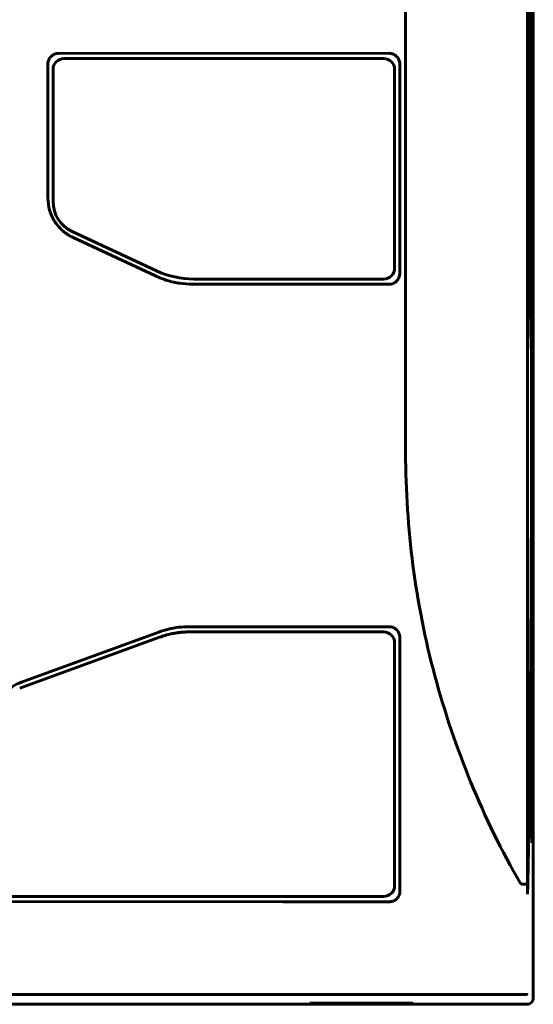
# Model space of a CAD drawing. Header units: millimetres. Extents: x 0 to 420, y 0 to 297.
# Tile 3 of 19: x 171 to 194, y 120 to 165. Entities that reach past the tile are written whole.
import ezdxf

# ---------------------------------------------------------------- set-up
doc = ezdxf.new("R2010")
doc.units = ezdxf.units.MM
doc.linetypes.add('K5LT_BASIC', pattern=[0])
doc.layers.add('Системный слой', color=7, linetype='Continuous')

# ---------------------------------------------------------------- blocks, each defined once
blk = doc.blocks.new('U3')
at = {"layer": 'Системный слой', "color": 150, "linetype": 'K5LT_BASIC', "lineweight": 60, "true_color": 0x0080ff}
for p, q in [((193.961, 152.404), (193.971, 152.729)), ((193.971, 152.729), (193.981, 153.055)), ((193.95, 152.08), (193.961, 152.404))]:
    blk.add_line(p, q, dxfattribs=at)
blk = doc.blocks.new('U5')
at = {"layer": 'Системный слой', "color": 150, "linetype": 'K5LT_BASIC', "lineweight": 60, "true_color": 0x0080ff}
for p, q in [((193.994, 155.643), (193.996, 155.972)), ((193.992, 155.313), (193.994, 155.643)), ((193.99, 154.984), (193.992, 155.313)), ((193.985, 154.004), (193.988, 154.478)), ((193.983, 153.529), (193.985, 154.004)), ((193.981, 153.055), (193.983, 153.529))]:
    blk.add_line(p, q, dxfattribs=at)
blk = doc.blocks.new('U7')
at = {"layer": 'Системный слой', "color": 150, "linetype": 'K5LT_BASIC', "lineweight": 60, "true_color": 0x0080ff}
for p, q in [((193.934, 150.911), (193.934, 150.913)), ((193.934, 150.817), (193.934, 150.911)), ((193.928, 150.456), (193.932, 150.632)), ((193.932, 150.652), (193.933, 150.663)), ((193.932, 150.646), (193.932, 150.652)), ((193.932, 150.644), (193.932, 150.646)), ((193.932, 150.642), (193.932, 150.644)), ((193.932, 150.64), (193.932, 150.642)), ((193.932, 150.638), (193.932, 150.64)), ((193.932, 150.632), (193.932, 150.638)), ((193.933, 150.729), (193.934, 150.817)), ((193.933, 150.685), (193.933, 150.729)), ((193.933, 150.663), (193.933, 150.685)), ((193.915, 150.107), (193.922, 150.281)), ((193.922, 150.281), (193.928, 150.456))]:
    blk.add_line(p, q, dxfattribs=at)

msp = doc.modelspace()

# ---------------------------------------------------------------- linework, layer by layer
at = {"layer": 'Системный слой', "color": 150, "linetype": 'K5LT_BASIC', "lineweight": 60, "true_color": 0x0080ff}
for p, q in [((194.171, 220.198), (194.171, 120.643)), ((193.91, 145.231), (193.91, 217.343)), ((193.934, 217.343), (193.934, 150.913)), ((193.95, 151.888), (193.95, 217.343)), ((193.975, 217.343), (193.975, 153.592)), ((193.99, 154.834), (193.99, 217.343)), ((194.015, 217.343), (194.015, 157.06)), ((194.03, 158.739), (194.03, 217.343)), ((194.055, 217.343), (194.055, 162.025)), ((194.07, 164.99), (194.071, 217.343)), ((194.086, 145.343), (194.086, 216.343)), ((188.375, 168.343), (188.375, 145.343)), ((187.627, 163.465), (172.627, 163.464)), ((172.143, 156.91), (172.143, 162.98)), ((187.312, 163.23), (172.875, 163.23)), ((187.375, 163.23), (187.312, 163.23)), ((188.111, 162.98), (188.111, 153.48)), ((172.375, 162.73), (172.375, 162.37)), ((172.375, 162.73), (172.375, 162.37)), ((187.875, 162.679), (187.875, 162.73)), ((187.875, 162.679), (187.875, 153.73)), ((172.375, 156.751), (172.375, 162.37)), ((172.375, 156.751), (172.375, 162.37)), ((194.042, 160.753), (194.03, 160.178)), ((193.994, 155.915), (193.99, 155.824)), ((173.242, 155.391), (177.072, 153.605)), ((177.023, 153.37), (173.287, 155.113)), ((178.762, 153.23), (187.009, 153.23)), ((187.009, 153.23), (187.375, 153.23)), ((193.95, 152.57), (193.953, 152.628)), ((193.91, 150.013), (193.915, 150.107)), ((193.91, 125.343), (193.91, 145.231)), ((170.947, 134.956), (177.174, 137.224)), ((187.009, 137.23), (178.581, 137.23)), ((187.375, 137.23), (187.009, 137.23)), ((177.213, 136.989), (170.862, 134.678)), ((187.875, 136.73), (187.875, 125.802)), ((188.111, 136.98), (188.111, 136.081)), ((188.117, 136.081), (188.111, 136.081)), ((188.117, 136.081), (188.117, 125.48)), ((194.108, 127.67), (194.108, 134.17)), ((194.108, 134.17), (194.136, 134.17)), ((194.136, 127.67), (194.136, 134.17)), ((194.136, 127.67), (194.108, 127.67)), ((193.922, 125.879), (193.91, 126.037)), ((187.875, 125.73), (187.875, 125.802)), ((170.375, 125.23), (187.33, 125.23)), ((187.33, 125.23), (187.364, 125.23)), ((187.364, 125.23), (187.375, 125.23)), ((170.127, 124.998), (182.825, 124.996)), ((182.825, 124.989), (182.825, 124.996)), ((122.156, 120.795), (193.595, 120.795)), ((121.88, 120.343), (193.871, 120.343)), ((184.025, 120.366), (184.025, 120.391)), ((184.025, 120.391), (188.725, 120.391)), ((188.725, 120.366), (184.025, 120.366)), ((188.725, 120.391), (188.725, 120.366))]:
    msp.add_line(p, q, dxfattribs=at)
for centre, radius, start, end in [((172.875, 162.73), 0.5, 90, 180), ((187.375, 162.73), 0.5, 360, 90), ((173.875, 156.751), 1.5, 180, 245), ((178.762, 157.23), 4, 245, 270), ((187.375, 153.73), 0.5, 270, 0), ((178.581, 133.23), 4, 90, 110), ((187.375, 136.73), 0.5, 0, 90), ((187.375, 125.73), 0.5, 270, 0)]:
    msp.add_arc(centre, radius, start, end, dxfattribs=at)
for points, knots in [([(194.07, 164.99), (194.07, 164.839), (194.068, 164.647), (194.068, 164.456), (194.068, 164.415)], [0, 0, 0, 0, 0.3333333, 0.4253531, 0.4253531, 0.4253531, 0.4253531]), ([(194.054, 161.592), (194.054, 161.618), (194.054, 161.643), (194.056, 161.938), (194.057, 162.208), (194.06, 162.615), (194.061, 162.751), (194.062, 162.955), (194.062, 163.023), (194.063, 163.159), (194.063, 163.227), (194.064, 163.431), (194.065, 163.566), (194.067, 163.939), (194.068, 164.177), (194.069, 164.415)], [4.161864, 4.161864, 4.161864, 4.161864, 4.6, 4.6, 9.2, 9.2, 11.496686, 11.496686, 12.639501, 12.639501, 13.782316, 13.782316, 16.058876, 16.058876, 20.017525, 20.017525, 20.017525, 20.017525]), ([(194.013, 156.736), (194.014, 156.868), (194.016, 157), (194.018, 157.217), (194.019, 157.301), (194.02, 157.428), (194.02, 157.47), (194.021, 157.554), (194.022, 157.596), (194.023, 157.722), (194.024, 157.806), (194.026, 158.057), (194.027, 158.224), (194.029, 158.392)], [5.094041, 5.094041, 5.094041, 5.094041, 8.4, 8.4, 10.499259, 10.499259, 11.542163, 11.542163, 12.585067, 12.585067, 14.654055, 14.654055, 18.754916, 18.754916, 18.754916, 18.754916]), ([(193.973, 153.302), (193.974, 153.405), (193.975, 153.509), (193.978, 153.676), (193.978, 153.737), (193.98, 153.843), (193.98, 153.887), (193.981, 153.975), (193.982, 154.019), (193.984, 154.151), (193.985, 154.239), (193.987, 154.377), (193.987, 154.427), (193.988, 154.497), (193.988, 154.516), (193.989, 154.536)], [4.826647, 4.826647, 4.826647, 4.826647, 8.4, 8.4, 10.500904, 10.500904, 11.991104, 11.991104, 13.481305, 13.481305, 16.43767, 16.43767, 18.117601, 18.117601, 18.762002, 18.762002, 18.762002, 18.762002]), ([(193.932, 150.632), (193.933, 150.694), (193.934, 150.756), (193.937, 150.897), (193.938, 150.976), (193.94, 151.098), (193.941, 151.142), (193.942, 151.229), (193.943, 151.273), (193.945, 151.404), (193.946, 151.492), (193.948, 151.589), (193.948, 151.598), (193.948, 151.607)], [4.111833, 4.111833, 4.111833, 4.111833, 6.949982, 6.949982, 10.501616, 10.501616, 12.458086, 12.458086, 14.414556, 14.414556, 18.295941, 18.295941, 18.68908, 18.68908, 18.68908, 18.68908]), ([(178.581, 137.23), (178.488, 137.23), (178.395, 137.227), (178.277, 137.219), (178.253, 137.217), (178.208, 137.213), (178.187, 137.211), (178.145, 137.206), (178.123, 137.204), (178.059, 137.196), (178.017, 137.191), (177.894, 137.172), (177.813, 137.157), (177.642, 137.12), (177.552, 137.097), (177.381, 137.047), (177.3, 137.02), (177.22, 136.992)], [0, 0, 0, 0, 3.6, 3.6, 4.553112, 4.553112, 5.34742, 5.34742, 6.194682, 6.194682, 7.836252, 7.836252, 11.013484, 11.013484, 14.613484, 14.613484, 17.905027, 17.905027, 17.905027, 17.905027])]:
    msp.add_open_spline(points, degree=3, knots=knots, dxfattribs=at)
for points in [[(172.143, 162.98), (172.143, 163.048), (172.169, 163.171), (172.275, 163.331), (172.436, 163.437), (172.557, 163.464), (172.627, 163.464)], [(187.627, 163.465), (187.692, 163.465), (187.817, 163.439), (187.978, 163.332), (188.085, 163.172), (188.111, 163.048), (188.111, 162.98)], [(194.042, 160.753), (194.045, 160.893), (194.055, 161.173), (194.049, 161.597), (194.055, 161.882), (194.055, 162.025)], [(194.03, 158.739), (194.03, 158.623), (194.03, 158.508), (194.029, 158.393)], [(173.287, 155.113), (173.112, 155.195), (172.8, 155.4), (172.43, 155.83), (172.197, 156.346), (172.143, 156.716), (172.143, 156.91)], [(193.994, 155.915), (193.998, 156.039), (194.006, 156.291), (194.013, 156.672), (194.015, 156.93), (194.015, 157.06)], [(193.99, 154.834), (193.99, 154.734), (193.99, 154.635), (193.989, 154.536)], [(193.953, 152.628), (193.958, 152.733), (193.966, 152.944), (193.973, 153.266), (193.975, 153.483), (193.975, 153.592)], [(178.707, 152.996), (178.512, 152.996), (178.128, 153.025), (177.56, 153.151), (177.2, 153.288), (177.023, 153.37)], [(188.111, 153.48), (188.111, 153.413), (188.085, 153.289), (187.978, 153.128), (187.817, 153.021), (187.692, 152.995), (187.627, 152.995)], [(178.707, 152.996), (179.698, 152.996), (181.68, 152.996), (184.653, 152.995), (186.636, 152.995), (187.627, 152.995)], [(193.95, 151.888), (193.95, 151.794), (193.949, 151.7), (193.948, 151.607)], [(188.375, 145.343), (188.385, 143.63), (188.594, 140.237), (189.594, 135.209), (191.246, 130.36), (192.727, 127.299), (193.595, 125.822)], [(177.174, 137.224), (177.32, 137.277), (177.616, 137.365), (178.074, 137.446), (178.381, 137.464), (178.537, 137.464)], [(187.627, 137.465), (186.617, 137.465), (184.596, 137.465), (181.567, 137.464), (179.547, 137.464), (178.537, 137.464)], [(187.627, 137.465), (187.692, 137.465), (187.817, 137.439), (187.978, 137.332), (188.085, 137.172), (188.111, 137.048), (188.111, 136.98)], [(169.643, 133.093), (169.643, 133.258), (169.683, 133.577), (169.858, 134.034), (170.137, 134.432), (170.506, 134.753), (170.792, 134.9), (170.947, 134.956)], [(187.625, 124.989), (187.693, 124.989), (187.816, 125.014), (187.983, 125.123), (188.092, 125.29), (188.117, 125.413), (188.117, 125.48)], [(193.627, 125.794), (193.627, 125.801), (193.625, 125.812), (193.617, 125.809), (193.611, 125.818), (193.601, 125.821), (193.595, 125.822)], [(193.88, 125.785), (193.88, 125.786), (193.855, 125.789), (193.762, 125.793), (193.673, 125.794), (193.627, 125.794)], [(193.91, 125.343), (193.914, 125.517), (193.918, 125.696), (193.922, 125.879)], [(182.825, 124.989), (183.359, 124.989), (184.426, 124.988), (186.026, 124.988), (187.092, 124.989), (187.625, 124.989)], [(193.871, 120.343), (193.971, 120.343), (194.095, 120.418), (194.171, 120.543), (194.171, 120.643)]]:
    msp.add_open_spline(points, degree=3, dxfattribs=at)
for points, weights in [([(193.922, 125.879), (194.028, 130.677), (194.086, 137.626), (194.086, 145.343)], [1, 0.933650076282, 0.933650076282, 1]), ([(193.595, 120.795), (193.761, 120.788), (193.877, 120.788), (193.88, 120.788)], [1, 0.819775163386, 0.819775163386, 1])]:
    msp.add_rational_spline(points, weights, degree=3, dxfattribs=at)

# ---------------------------------------------------------------- block references
at = {"layer": 'Системный слой'}
for name in ['U5', 'U3', 'U7']:
    msp.add_blockref(name, (0, 0), dxfattribs=at)

doc.saveas('drawing.dxf')
